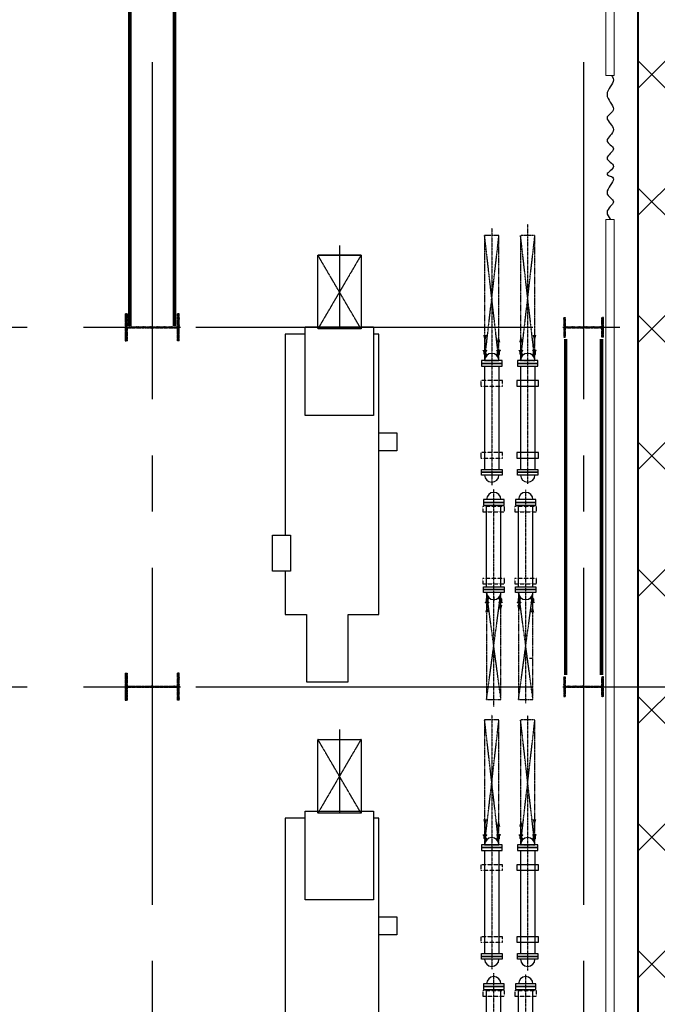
# Model space of a CAD drawing. Header units: inches. Extents: x -8998005 to 170525121, y -30058259 to 1575573.
# Tile 34 of 107: x 21314 to 39049, y 126166 to 153556. Entities that reach past the tile are written whole.
import ezdxf

# ---------------------------------------------------------------- set-up
doc = ezdxf.new("R2010")
doc.units = ezdxf.units.IN
doc.header["$LTSCALE"] = 5
doc.header["$MEASUREMENT"] = 0
for name, pattern in [('CENTER', [2, 1.25, -0.25, 0.25, -0.25]), ('CENTER2', [1.125, 0.75, -0.125, 0.125, -0.125]), ('DASHDOT', [1, 0.5, -0.25, 0, -0.25]), ('HIDDEN', [0.375, 0.25, -0.125]), ('PHANTOM', [2.5, 1.25, -0.25, 0.25, -0.25, 0.25, -0.25])]:
    doc.linetypes.add(name, pattern=pattern)
for name, color, linetype in [('BLDG_H', 9, 'Continuous'), ('CEN', 9, 'CENTER'), ('CENTER', 8, 'Continuous'), ('COL', 1, 'CENTER'), ('DCEN', 237, 'CENTER'), ('DIM', 7, 'Continuous'), ('EQP', 7, 'Continuous'), ('GRID', 1, 'CENTER2'), ('HATCH', 8, 'Continuous'), ('MECH_EQ', 6, 'Continuous'), ('PIPE', 1, 'Continuous'), ('STR', 1, 'Continuous'), ('TCE-ME-ROAD', 244, 'Continuous'), ('TG_Col', 2, 'Continuous')]:
    doc.layers.add(name, color=color, linetype=linetype)
doc.layers.add('wall', color=11, linetype='Continuous', lineweight=18)

# ---------------------------------------------------------------- blocks, each defined once
blk = doc.blocks.new('AA')
at = {"color": 0, "linetype": 'ByBlock'}
blk.add_solid([(0, 0), (-4, 1), (-4, -1)], dxfattribs=at)
blk = doc.blocks.new('A$C1C927E47')
at = {"layer": 'COL'}
h = blk.add_hatch(dxfattribs=at)
h.set_pattern_fill('ANSI31', color=256, scale=100, style=0)
h.paths.add_polyline_path([(375, 750), (0, 750), (0, 700), (375, 700)])
h.paths.add_polyline_path([(0, 750), (-375, 750), (-375, 700), (0, 700)])
h.paths.add_polyline_path([(16, 0), (0, 0), (0, -700), (16, -700)])
h.paths.add_polyline_path([(16, 700), (0, 700), (0, 0), (16, 0)])
h.paths.add_polyline_path([(0, 700), (-16, 700), (-16, 0), (0, 0)])
h.paths.add_polyline_path([(0, 0), (-16, 0), (-16, -700), (0, -700)])
h.paths.add_polyline_path([(0, -700), (-375, -700), (-375, -750), (0, -750)])
h.paths.add_polyline_path([(375, -700), (0, -700), (0, -750), (375, -750)])
for p, q in [((375, 750), (-375, 750)), ((-375, 750), (-375, 700)), ((375, 700), (-375, 700)), ((-16, -700), (-16, 700)), ((16, -700), (16, 700)), ((375, 750), (375, 700)), ((-375, -700), (375, -700)), ((-375, -750), (-375, -700)), ((-375, -750), (375, -750)), ((375, -750), (375, -700))]:
    blk.add_line(p, q, dxfattribs=at)
at = {"layer": 'COL', "color": 2}
for p, q in [((0, -782), (0, 782)), ((44, 0), (-44, 0))]:
    blk.add_line(p, q, dxfattribs=at)
blk = doc.blocks.new('A$C14326149')
at = {"layer": 'COL'}
h = blk.add_hatch(dxfattribs=at)
h.set_pattern_fill('ANSI31', color=256, scale=100, style=0)
h.paths.add_polyline_path([(275, 550), (0, 550), (0, 510), (275, 510)])
h.paths.add_polyline_path([(0, 510), (0, 550), (-275, 550), (-275, 510)])
h.paths.add_polyline_path([(0, -550), (0, -510), (-275, -510), (-275, -550)])
h.paths.add_polyline_path([(0, -510), (0, -550), (275, -550), (275, -510)])
h.paths.add_polyline_path([(-16, 0), (0, 0), (0, 510), (-16, 510)])
h.paths.add_polyline_path([(0, 0), (16, 0), (16, 510), (0, 510)])
h.paths.add_polyline_path([(16, 0), (0, 0), (0, -510), (16, -510)])
h.paths.add_polyline_path([(-16, -510), (0, -510), (0, 0), (-16, 0)])
for p, q in [((275, 550), (-275, 550)), ((-275, 550), (-275, 510)), ((275, 550), (275, 510)), ((275, 510), (-275, 510)), ((-16, -510), (-16, 510)), ((16, -510), (16, 510)), ((-275, -510), (275, -510)), ((-275, -550), (-275, -510)), ((275, -550), (275, -510)), ((-275, -550), (275, -550))]:
    blk.add_line(p, q, dxfattribs=at)
at = {"layer": 'COL', "color": 2}
for p, q in [((0, -582), (0, 582)), ((44, 0), (-44, 0))]:
    blk.add_line(p, q, dxfattribs=at)
blk = doc.blocks.new('BFP')
at = {"layer": 'DIM', "color": 1}
for points in [[(47313, 130322), (47813, 130322), (47813, 129822), (47313, 129822)], [(60783, 130322), (61283, 130322), (61283, 129822), (60783, 129822)], [(50163, 127372), (51163, 127372), (51163, 126872), (50163, 126872)]]:
    blk.add_lwpolyline(points, close=True, dxfattribs=at)
at = {"layer": 'DIM', "color": 1, "flags": 128}
for points in [[(44368, 129680), (46835, 129680), (46835, 127780), (44368, 127780)], [(57838, 129680), (60305, 129680), (60305, 127780), (57838, 127780)]]:
    blk.add_lwpolyline(points, close=True, dxfattribs=at)
for points in [[(52375, 127809), (54240, 127809), (54240, 128969), (52375, 128969), (52375, 129822), (44570, 129822), (44570, 129680)], [(65845, 127809), (67710, 127809), (67710, 128969), (65845, 128969), (65845, 129822), (58040, 129822), (58040, 129680)], [(44570, 127780), (44570, 127222), (50163, 127222), (50163, 127372), (51163, 127372), (51163, 127222), (52375, 127222), (52375, 127809)], [(58040, 127780), (58040, 127222), (63633, 127222), (63633, 127372), (64633, 127372), (64633, 127222), (65845, 127222), (65845, 127809)]]:
    blk.add_lwpolyline(points, dxfattribs=at)
at = {"layer": 'GRID'}
for p, q in [((42374, 129330), (44424, 128130)), ((44424, 129330), (42374, 128130)), ((55844, 129330), (57894, 128130)), ((57894, 129330), (55844, 128130))]:
    blk.add_line(p, q, dxfattribs=at)
for points in [[(42374, 129330), (44424, 129330), (44424, 128130), (42374, 128130)], [(55844, 129330), (57894, 129330), (57894, 128130), (55844, 128130)]]:
    blk.add_lwpolyline(points, close=True, dxfattribs=at)
blk = doc.blocks.new('Single TG')
at = {"layer": 'BLDG_H', "color": 9, "linetype": 'Continuous'}
blk.add_line((29211, -1431), (29211, -1510), dxfattribs=at)
at = {"layer": 'BLDG_H', "linetype": 'Continuous'}
blk.add_line((27496, -2500), (27612, -2500), dxfattribs=at)
at = {"layer": 'CEN'}
for p, q in [((24356, -1555), (17129, -1555)), ((30453, -1610), (24525, -1610)), ((37892, -1555), (30803, -1555)), ((43977, -1610), (37995, -1610)), ((17240, -2555), (24396, -2555)), ((30547, -2500), (24500, -2500)), ((30779, -2555), (37860, -2555)), ((43976, -2500), (37970, -2500))]:
    blk.add_line(p, q, dxfattribs=at)
at = {"layer": 'CENTER'}
for p, q in [((17723, -6792), (20044, -6792)), ((31193, -6792), (33514, -6792))]:
    blk.add_line(p, q, dxfattribs=at)
at = {"layer": 'GRID', "linetype": 'CENTER2', "ltscale": 2500}
for p, q in [((30000, -38914), (30000, 6340)), ((20000, -38914), (20000, 1010)), ((-1437, 0), (60000, 0)), ((-1437, -12000), (60000, -12000))]:
    blk.add_line(p, q, dxfattribs=at)
at = {"layer": 'GRID'}
for p, q in [((20739, -1367), (20660, -1367)), ((20786, -1414), (20739, -1367)), ((34209, -1367), (34130, -1367)), ((34256, -1414), (34209, -1367)), ((27518, -1469), (27565, -1422)), ((27565, -1422), (27644, -1422)), ((20739, -1743), (20660, -1743)), ((20786, -1696), (20739, -1743)), ((27518, -1751), (27565, -1798)), ((27565, -1798), (27644, -1798)), ((34209, -1743), (34130, -1743)), ((34256, -1696), (34209, -1743)), ((20739, -2367), (20660, -2367)), ((20786, -2414), (20739, -2367)), ((27518, -2359), (27565, -2312)), ((27565, -2312), (27644, -2312)), ((34209, -2367), (34130, -2367)), ((34256, -2414), (34209, -2367)), ((20786, -2696), (20739, -2743)), ((27518, -2641), (27565, -2688)), ((27565, -2688), (27644, -2688)), ((34256, -2696), (34209, -2743)), ((20739, -2743), (20660, -2743)), ((34209, -2743), (34130, -2743)), ((17994, -6192), (17994, -7392)), ((17994, -6192), (17994, -7392))]:
    blk.add_line(p, q, dxfattribs=at)
at = {"layer": 'MECH_EQ', "color": 9, "linetype": 'PHANTOM'}
for p, q in [((20927, -1355), (17450, -1755)), ((20927, -1755), (17450, -1355)), ((34397, -1355), (30920, -1755)), ((34397, -1755), (30920, -1355)), ((30354, -1410), (27377, -1810)), ((30354, -1810), (27377, -1410)), ((30354, -1410), (27377, -1410)), ((27377, -1410), (27377, -1810)), ((30354, -1810), (30354, -1410)), ((27377, -1810), (30354, -1810)), ((20927, -2355), (17450, -2755)), ((20927, -2755), (17450, -2355)), ((30354, -2300), (27377, -2700)), ((30354, -2700), (27377, -2300)), ((30354, -2300), (27377, -2300)), ((27377, -2300), (27377, -2700)), ((30354, -2700), (30354, -2300)), ((34397, -2355), (30920, -2755)), ((34397, -2755), (30920, -2355)), ((27377, -2700), (30354, -2700))]:
    blk.add_line(p, q, dxfattribs=at)
at = {"layer": 'MECH_EQ'}
for p, q in [((20650, -1317), (20650, -1417)), ((20660, -1317), (20650, -1317)), ((20660, -1317), (20660, -1417)), ((20749, -1342), (20660, -1342)), ((20803, -1396), (20749, -1342)), ((21082, -1355), (23955, -1355)), ((34120, -1317), (34120, -1417)), ((34130, -1317), (34120, -1317)), ((34130, -1317), (34130, -1417)), ((34219, -1342), (34130, -1342)), ((34273, -1396), (34219, -1342)), ((34552, -1355), (37425, -1355)), ((20660, -1417), (20650, -1417)), ((20729, -1392), (20660, -1392)), ((20768, -1431), (20729, -1392)), ((27222, -1410), (24949, -1410)), ((27501, -1451), (27555, -1397)), ((27536, -1486), (27575, -1447)), ((27555, -1397), (27644, -1397)), ((27575, -1447), (27644, -1447)), ((27644, -1372), (27654, -1372)), ((27644, -1372), (27644, -1472)), ((27644, -1472), (27654, -1472)), ((27654, -1372), (27654, -1472)), ((34130, -1417), (34120, -1417)), ((34199, -1392), (34130, -1392)), ((34238, -1431), (34199, -1392)), ((40692, -1410), (38419, -1410)), ((20650, -1793), (20650, -1693)), ((20660, -1693), (20650, -1693)), ((20660, -1793), (20650, -1793)), ((20660, -1793), (20660, -1693)), ((20729, -1718), (20660, -1718)), ((20749, -1768), (20660, -1768)), ((20768, -1679), (20729, -1718)), ((20803, -1714), (20749, -1768)), ((21082, -1755), (23955, -1755)), ((27222, -1810), (24949, -1810)), ((27501, -1769), (27555, -1823)), ((27536, -1734), (27575, -1773)), ((27555, -1823), (27644, -1823)), ((27575, -1773), (27644, -1773)), ((27644, -1848), (27644, -1748)), ((27644, -1748), (27654, -1748)), ((27644, -1848), (27654, -1848)), ((27654, -1848), (27654, -1748)), ((34120, -1793), (34120, -1693)), ((34130, -1693), (34120, -1693)), ((34130, -1793), (34120, -1793)), ((34130, -1793), (34130, -1693)), ((34199, -1718), (34130, -1718)), ((34219, -1768), (34130, -1768)), ((34238, -1679), (34199, -1718)), ((34273, -1714), (34219, -1768)), ((34552, -1755), (37425, -1755)), ((40692, -1810), (38419, -1810)), ((20650, -2317), (20650, -2417)), ((20660, -2317), (20650, -2317)), ((20660, -2417), (20650, -2417)), ((20660, -2317), (20660, -2417)), ((20749, -2342), (20660, -2342)), ((20729, -2392), (20660, -2392)), ((20768, -2431), (20729, -2392)), ((20803, -2396), (20749, -2342)), ((21082, -2355), (23955, -2355)), ((27222, -2300), (24949, -2300)), ((27501, -2341), (27555, -2287)), ((27536, -2376), (27575, -2337)), ((27555, -2287), (27644, -2287)), ((27575, -2337), (27644, -2337)), ((27644, -2262), (27644, -2362)), ((27644, -2262), (27654, -2262)), ((27644, -2362), (27654, -2362)), ((27654, -2262), (27654, -2362)), ((34120, -2317), (34120, -2417)), ((34130, -2317), (34120, -2317)), ((34130, -2417), (34120, -2417)), ((34130, -2317), (34130, -2417)), ((34219, -2342), (34130, -2342)), ((34199, -2392), (34130, -2392)), ((34238, -2431), (34199, -2392)), ((34273, -2396), (34219, -2342)), ((34552, -2355), (37425, -2355)), ((40692, -2300), (38419, -2300)), ((20660, -2693), (20650, -2693)), ((20650, -2793), (20650, -2693)), ((20660, -2793), (20660, -2693)), ((20729, -2718), (20660, -2718)), ((20768, -2679), (20729, -2718)), ((20803, -2714), (20749, -2768)), ((27222, -2700), (24949, -2700)), ((27501, -2659), (27555, -2713)), ((27536, -2624), (27575, -2663)), ((27555, -2713), (27644, -2713)), ((27575, -2663), (27644, -2663)), ((27644, -2638), (27654, -2638)), ((27644, -2738), (27644, -2638)), ((27644, -2738), (27654, -2738)), ((27654, -2738), (27654, -2638)), ((34130, -2693), (34120, -2693)), ((34120, -2793), (34120, -2693)), ((34130, -2793), (34130, -2693)), ((34199, -2718), (34130, -2718)), ((34238, -2679), (34199, -2718)), ((34273, -2714), (34219, -2768)), ((40692, -2700), (38419, -2700)), ((20660, -2793), (20650, -2793)), ((20749, -2768), (20660, -2768)), ((21082, -2755), (23955, -2755)), ((34130, -2793), (34120, -2793)), ((34219, -2768), (34130, -2768)), ((34552, -2755), (37425, -2755))]:
    blk.add_line(p, q, dxfattribs=at)
at = {"layer": 'MECH_EQ', "color": 9, "linetype": 'PHANTOM'}
for points in [[(20927, -1755), (20927, -1355), (17450, -1355), (17450, -1755)], [(34397, -1755), (34397, -1355), (30920, -1355), (30920, -1755)], [(20927, -2755), (20927, -2355), (17450, -2355), (17450, -2755)], [(34397, -2755), (34397, -2355), (30920, -2355), (30920, -2755)]]:
    blk.add_lwpolyline(points, close=True, dxfattribs=at)
at = {"layer": 'MECH_EQ'}
for points in [[(20583, -1367), (20327, -1367)], [(34053, -1367), (33797, -1367)], [(27567, -1422), (27823, -1422)], [(20583, -1743), (20327, -1743)], [(27567, -1798), (27823, -1798)], [(34053, -1743), (33797, -1743)], [(20583, -2367), (20327, -2367)], [(27567, -2312), (27823, -2312)], [(34053, -2367), (33797, -2367)], [(27567, -2688), (27823, -2688)], [(20583, -2743), (20327, -2743)], [(34053, -2743), (33797, -2743)]]:
    blk.add_lwpolyline(points, dxfattribs=at)
for points in [[(20927, -1270), (20927, -1840), (21005, -1840), (21005, -1270)], [(21005, -1270), (21005, -1840), (21082, -1840), (21082, -1270)], [(21484, -1255), (21484, -1855), (21634, -1855), (21634, -1255)], [(23487, -1255), (23487, -1855), (23637, -1855), (23637, -1255)], [(24033, -1270), (24033, -1840), (23955, -1840), (23955, -1270)], [(24110, -1270), (24110, -1840), (24033, -1840), (24033, -1270)], [(24794, -1325), (24794, -1895), (24871, -1895), (24871, -1325)], [(24871, -1325), (24871, -1895), (24949, -1895), (24949, -1325)], [(27299, -1325), (27299, -1895), (27222, -1895), (27222, -1325)], [(27377, -1325), (27377, -1895), (27299, -1895), (27299, -1325)], [(34397, -1270), (34397, -1840), (34475, -1840), (34475, -1270)], [(34475, -1270), (34475, -1840), (34552, -1840), (34552, -1270)], [(34954, -1255), (34954, -1855), (35104, -1855), (35104, -1255)], [(36957, -1255), (36957, -1855), (37107, -1855), (37107, -1255)], [(37503, -1270), (37503, -1840), (37425, -1840), (37425, -1270)], [(37580, -1270), (37580, -1840), (37503, -1840), (37503, -1270)], [(38264, -1325), (38264, -1895), (38341, -1895), (38341, -1325)], [(38341, -1325), (38341, -1895), (38419, -1895), (38419, -1325)], [(20927, -2270), (20927, -2840), (21005, -2840), (21005, -2270)], [(21005, -2270), (21005, -2840), (21082, -2840), (21082, -2270)], [(24033, -2270), (24033, -2840), (23955, -2840), (23955, -2270)], [(24110, -2270), (24110, -2840), (24033, -2840), (24033, -2270)], [(24794, -2215), (24794, -2785), (24871, -2785), (24871, -2215)], [(24871, -2215), (24871, -2785), (24949, -2785), (24949, -2215)], [(27299, -2215), (27299, -2785), (27222, -2785), (27222, -2215)], [(27377, -2215), (27377, -2785), (27299, -2785), (27299, -2215)], [(34397, -2270), (34397, -2840), (34475, -2840), (34475, -2270)], [(34475, -2270), (34475, -2840), (34552, -2840), (34552, -2270)], [(37503, -2270), (37503, -2840), (37425, -2840), (37425, -2270)], [(37580, -2270), (37580, -2840), (37503, -2840), (37503, -2270)], [(38264, -2215), (38264, -2785), (38341, -2785), (38341, -2215)], [(38341, -2215), (38341, -2785), (38419, -2785), (38419, -2215)]]:
    blk.add_lwpolyline(points, close=True, dxfattribs=at)
at = {"layer": 'MECH_EQ', "linetype": 'HIDDEN'}
for points in [[(24985, -1310), (24985, -1910), (25135, -1910), (25135, -1310)], [(26986, -1310), (26986, -1910), (27136, -1910), (27136, -1310)], [(38455, -1310), (38455, -1910), (38605, -1910), (38605, -1310)], [(21484, -2255), (21484, -2855), (21634, -2855), (21634, -2255)], [(23487, -2255), (23487, -2855), (23637, -2855), (23637, -2255)], [(24985, -2200), (24985, -2800), (25135, -2800), (25135, -2200)], [(26986, -2200), (26986, -2800), (27136, -2800), (27136, -2200)], [(34954, -2255), (34954, -2855), (35104, -2855), (35104, -2255)], [(36957, -2255), (36957, -2855), (37107, -2855), (37107, -2255)], [(38455, -2200), (38455, -2800), (38605, -2800), (38605, -2200)]]:
    blk.add_lwpolyline(points, close=True, dxfattribs=at)
at = {"layer": 'MECH_EQ'}
for centre, start, end in [((20927, -1555), 90, 270), ((24110, -1555), 270, 90), ((34397, -1555), 90, 270), ((37580, -1555), 270, 90), ((24794, -1610), 90, 270), ((27377, -1610), 270, 90), ((38264, -1610), 90, 270), ((20927, -2555), 90, 270), ((24110, -2555), 270, 90), ((24794, -2500), 90, 270), ((27377, -2500), 270, 90), ((34397, -2555), 90, 270), ((37580, -2555), 270, 90), ((38264, -2500), 90, 270)]:
    blk.add_arc(centre, 200, start, end, dxfattribs=at)
at = {"layer": 'PIPE'}
blk.add_lwpolyline([(13000, 773), (13037, 800), (13078, 820), (13120, 828), (13165, 820), (13212, 800), (13260, 772), (13310, 739), (13362, 707), (13414, 678), (13468, 658), (13522, 651), (13578, 658), (13633, 678), (13687, 707), (13740, 739), (13791, 772), (13840, 800), (13885, 820), (13926, 828), (13964, 820), (13997, 800), (14028, 772), (14058, 739), (14086, 707), (14115, 678), (14145, 658), (14177, 651), (14213, 658), (14250, 678), (14290, 707), (14332, 739), (14374, 772), (14417, 800), (14461, 820), (14503, 828), (14545, 820), (14586, 800), (14626, 772), (14664, 739), (14702, 707), (14737, 678), (14772, 658), (14804, 651), (14835, 658), (14865, 678), (14894, 707), (14922, 739), (14950, 772), (14978, 800), (15007, 820), (15037, 828), (15068, 820), (15100, 800), (15133, 772), (15167, 739), (15200, 707), (15233, 678), (15265, 658), (15296, 651), (15326, 658), (15355, 678), (15383, 707), (15411, 739), (15438, 772), (15466, 800), (15495, 820), (15524, 828), (15555, 820), (15586, 800), (15616, 772), (15646, 739), (15675, 707), (15701, 678), (15724, 658), (15744, 651), (15759, 658), (15772, 678), (15783, 707), (15795, 739), (15809, 772), (15826, 800), (15848, 820), (15877, 828), (15913, 820), (15955, 800), (16003, 772), (16053, 739), (16105, 707), (16157, 678), (16206, 658), (16252, 651), (16293, 658), (16330, 678), (16363, 707), (16394, 739), (16423, 772), (16451, 800), (16479, 820), (16508, 828), (16539, 820), (16572, 800), (16606, 772), (16643, 739), (16681, 707), (16721, 678), (16763, 658), (16806, 651), (16851, 658), (16897, 678), (16944, 707), (16991, 739), (17000, 746)], dxfattribs=at)
at = {"layer": 'STR', "color": 7, "linetype": 'DASHDOT', "const_width": 100}
for points in [[(20325, 500), (29675, 500)], [(20325, -500), (29675, -500)], [(10038, -11378), (19963, -11378)], [(10038, -12622), (19963, -12622)]]:
    blk.add_lwpolyline(points, dxfattribs=at)
at = {"layer": 'wall'}
for p, q in [((1550, 850), (13000, 850)), ((13000, 850), (13000, 620)), ((17000, 850), (60000, 850)), ((17000, 850), (17000, 620)), ((6930, 620), (13000, 620)), ((17000, 620), (60000, 620)), ((18212, 620), (18369, 620))]:
    blk.add_line(p, q, dxfattribs=at)
at = {"layer": 'DIM'}
for p in [(20000, 0), (30000, 0)]:
    blk.add_blockref('A$C14326149', p, dxfattribs=at)
at = {"layer": 'EQP'}
blk.add_blockref('BFP', (-24380, -135522), dxfattribs=at)
at = {"layer": 'HATCH'}
for p in [(20000, -12000), (30000, -12000)]:
    blk.add_blockref('A$C1C927E47', p, dxfattribs=at)
at = {"layer": 'MECH_EQ', "yscale": 50, "zscale": 50}
for p, xscale in [((20417, -1367), 50), ((33887, -1367), 50), ((27733, -1422), -50), ((20220, -1743), -50), ((27930, -1798), 50), ((33690, -1743), -50)]:
    blk.add_blockref('AA', p, dxfattribs=dict(at, xscale=xscale))
at = {"layer": 'MECH_EQ', "yscale": 50, "zscale": 50, "rotation": 180}
for p, xscale in [((20220, -2367), 50), ((27930, -2312), -50), ((33690, -2367), 50), ((20417, -2743), -50), ((27733, -2688), 50), ((33887, -2743), -50)]:
    blk.add_blockref('AA', p, dxfattribs=dict(at, xscale=xscale))
blk = doc.blocks.new('A$C3BDE1DF4')
at = {"layer": 'TG_Col', "color": 8}
blk.add_blockref('Single TG', (202500, 37000), dxfattribs=at)
blk = doc.blocks.new('Boiler to Chimney#1&2')
at = {"layer": 'DCEN', "ltscale": 500}
blk.add_line((472030562, -1993944137), (472198481, -1993944137), dxfattribs=at)
blk = doc.blocks.new('BTG Road')
at = {"layer": 'TCE-ME-ROAD', "ltscale": 100}
blk.add_line((2793394, 418269), (2793394, 237269), dxfattribs=at)

msp = doc.modelspace()

# ---------------------------------------------------------------- hatches: boundary and pattern name
h = msp.add_hatch()
h.set_pattern_fill('ANSI37', scale=20000, style=0)
h.paths.add_polyline_path([(38523, 367500), (45023, 367500), (45023, 0), (38523, 0)])

# ---------------------------------------------------------------- linework, layer by layer
at = {"color": 141}
msp.add_lwpolyline([(38523, 367500), (45023, 367500), (45023, 0), (38523, 0)], close=True, dxfattribs=at)

# ---------------------------------------------------------------- block references
at = {"color": 2, "linetype": 'Continuous', "ltscale": 100, "rotation": 270}
msp.add_blockref('A$C3BDE1DF4', (0, 367500), dxfattribs=at)
at = {"color": 2, "linetype": 'Continuous'}
msp.add_blockref('Boiler to Chimney#1&2', (-471993836, 1994079137), dxfattribs=at)
at = {"layer": 'DIM'}
msp.add_blockref('BTG Road', (-2754894, -241519), dxfattribs=at)

doc.saveas('drawing.dxf')
